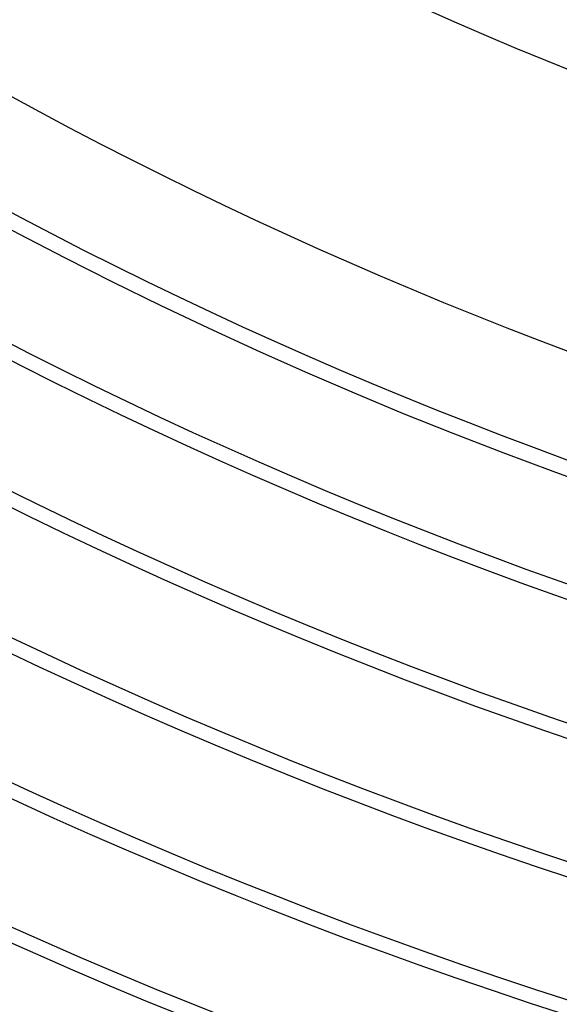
# Model space of a CAD drawing. Header units: millimetres. Extents: x -280 to 280, y -247 to 247.
# Tile 34 of 85: x -70 to -51, y -159 to -125. Entities that reach past the tile are written whole.
import ezdxf

# ---------------------------------------------------------------- set-up
doc = ezdxf.new("R2010")
doc.units = ezdxf.units.MM
doc.layers.add('HIDDEN', color=7, linetype='Continuous')
doc.layers.add('THICK', color=7, linetype='Continuous')

msp = doc.modelspace()

# ---------------------------------------------------------------- linework, layer by layer
at = {"layer": 'HIDDEN'}
msp.add_arc((0, 0), 150, 180.00002, 0, dxfattribs=at)
at = {"layer": 'THICK'}
for radius, start, end in [(133, 240.86162, 299.13836), (137, 240.83647, 299.16351), (146, 240.7849, 299.21508), (149.5, 240.76634, 299.23364), (153.5, 240.74657, 299.25347), (154, 240.7425, 299.25754), (158, 240.72526, 299.27472), (158.5, 240.71844, 299.28154), (162.5, 240.7052, 299.29478), (163, 240.69432, 299.30572), (167, 240.68618, 299.3138), (167.5, 240.66997, 299.33001), (171.5, 240.66819, 299.33179), (172, 240.6455, 299.35454), (176, 240.65112, 299.34892), (176.5, 240.62075, 299.37923), (180.5, 240.63484, 299.36514), (181, 240.59582, 299.40421)]:
    msp.add_arc((0, 0), radius, start, end, dxfattribs=at)

doc.saveas('drawing.dxf')
